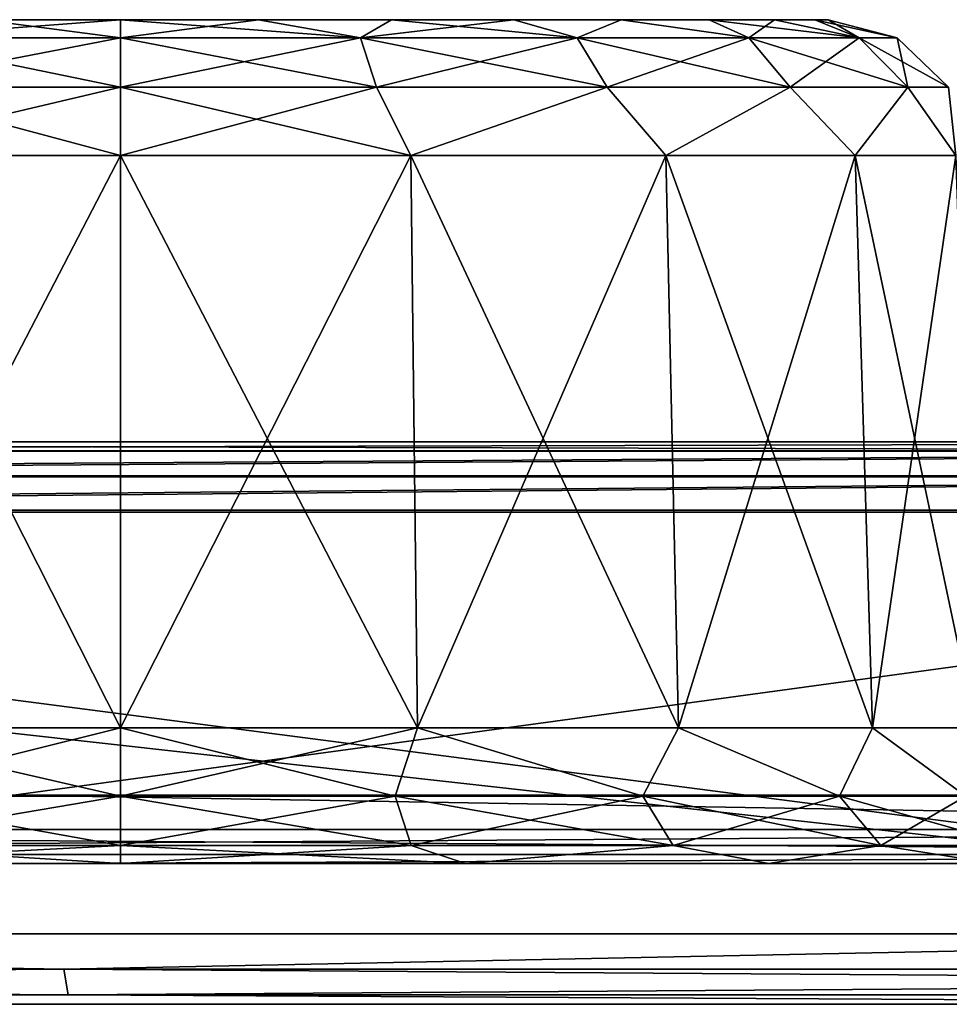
# Model space of a CAD drawing. Header units: millimetres. Extents: x -125 to 125, y -46 to 12.
# Tile 50 of 113: x -20.36 to -17.05, y 9 to 12.5. Entities that reach past the tile are written whole.
import ezdxf

# ---------------------------------------------------------------- set-up
doc = ezdxf.new("R2010")
doc.units = ezdxf.units.MM
doc.header["$LTSCALE"] = 26.699852
for name, color, linetype in [('1', 7, 'CONTINUOUS'), ('114', 7, 'CONTINUOUS'), ('115', 7, 'CONTINUOUS'), ('116', 7, 'CONTINUOUS'), ('117', 7, 'CONTINUOUS'), ('118', 7, 'CONTINUOUS'), ('119', 7, 'CONTINUOUS'), ('120', 7, 'CONTINUOUS'), ('2', 7, 'CONTINUOUS'), ('3', 7, 'CONTINUOUS'), ('35', 7, 'CONTINUOUS'), ('36', 7, 'CONTINUOUS'), ('5', 7, 'CONTINUOUS'), ('6', 7, 'CONTINUOUS'), ('89', 7, 'CONTINUOUS'), ('90', 7, 'CONTINUOUS'), ('93', 7, 'CONTINUOUS'), ('94', 7, 'CONTINUOUS'), ('95', 7, 'CONTINUOUS'), ('97', 7, 'CONTINUOUS'), ('98', 7, 'CONTINUOUS')]:
    doc.layers.add(name, color=color, linetype=linetype)

msp = doc.modelspace()

# ---------------------------------------------------------------- linework, layer by layer
at = {"layer": '1', "linetype": 'Continuous'}
for points in [[(-40.7359, 11, -118.0725), (-53.535, 11, -112.8474), (-12.9907, 11, -116.9241), (-40.7359, 11, -118.0725)], [(-12.9907, 11, -116.9241), (-53.535, 11, -112.8474), (-25.8225, 11, -114.7746), (-12.9907, 11, -116.9241)], [(0, 11, -117.6435), (-40.7359, 11, -118.0725), (-12.9907, 11, -116.9241), (0, 11, -117.6435)], [(40.7359, 11, -118.0725), (-40.7359, 11, -118.0725), (0, 11, -117.6435), (40.7359, 11, -118.0725)], [(27.4376, 11, -121.8512), (-40.7359, 11, -118.0725), (40.7359, 11, -118.0725), (27.4376, 11, -121.8512)], [(-27.4376, 11, -121.8512), (-40.7359, 11, -118.0725), (27.4376, 11, -121.8512), (-27.4376, 11, -121.8512)], [(-25.8224, 11, 114.7746), (-40.6533, 11, 117.8366), (-12.9906, 11, 116.9241), (-25.8224, 11, 114.7746)], [(-12.9906, 11, 116.9241), (-40.6533, 11, 117.8366), (0, 11, 117.6435), (-12.9906, 11, 116.9241)], [(-27.382, 11, 121.6075), (40.6533, 11, 117.8366), (-40.6533, 11, 117.8366), (-27.382, 11, 121.6075)], [(-40.6533, 11, 117.8366), (40.6533, 11, 117.8366), (0, 11, 117.6435), (-40.6533, 11, 117.8366)], [(13.8034, 11, -124.137), (-27.4376, 11, -121.8512), (27.4376, 11, -121.8512), (13.8034, 11, -124.137)], [(-13.8034, 11, -124.137), (-27.4376, 11, -121.8512), (13.8034, 11, -124.137), (-13.8034, 11, -124.137)], [(27.3821, 11, 121.6075), (40.6533, 11, 117.8366), (-27.382, 11, 121.6075), (27.3821, 11, 121.6075)], [(-13.7754, 11, 123.8886), (27.3821, 11, 121.6075), (-27.382, 11, 121.6075), (-13.7754, 11, 123.8886)]]:
    msp.add_3dface(points, dxfattribs=at)
at = {"layer": '114', "linetype": 'Continuous'}
for points in [[(-20.491, 12.5, -58.3812), (-20, 12.5, -58.3328), (-20.491, 12.5, -63.3188), (-20.491, 12.5, -58.3812)], [(-20, 12.5, -58.3328), (-20, 12.5, -63.3672), (-20.491, 12.5, -63.3188), (-20, 12.5, -58.3328)], [(-19.509, 12.5, -58.3812), (-20, 12.5, -63.3672), (-20, 12.5, -58.3328), (-19.509, 12.5, -58.3812)], [(-19.509, 12.5, -63.3188), (-20, 12.5, -63.3672), (-19.509, 12.5, -58.3812), (-19.509, 12.5, -63.3188)], [(-19.0368, 12.5, -58.5244), (-19.509, 12.5, -63.3188), (-19.509, 12.5, -58.3812), (-19.0368, 12.5, -58.5244)], [(-19.0368, 12.5, -63.1756), (-19.509, 12.5, -63.3188), (-19.0368, 12.5, -58.5244), (-19.0368, 12.5, -63.1756)], [(-18.6016, 12.5, -62.943), (-19.0368, 12.5, -63.1756), (-18.6016, 12.5, -58.757), (-18.6016, 12.5, -62.943)], [(-18.6016, 12.5, -58.757), (-19.0368, 12.5, -63.1756), (-19.0368, 12.5, -58.5244), (-18.6016, 12.5, -58.757)], [(-18.2201, 12.5, -62.6299), (-18.6016, 12.5, -62.943), (-18.2201, 12.5, -59.0701), (-18.2201, 12.5, -62.6299)], [(-18.2201, 12.5, -59.0701), (-18.6016, 12.5, -62.943), (-18.6016, 12.5, -58.757), (-18.2201, 12.5, -59.0701)], [(-17.9071, 12.5, -59.4515), (-18.2201, 12.5, -62.6299), (-18.2201, 12.5, -59.0701), (-17.9071, 12.5, -59.4515)], [(-17.9071, 12.5, -62.2485), (-18.2201, 12.5, -62.6299), (-17.9071, 12.5, -59.4515), (-17.9071, 12.5, -62.2485)], [(-17.6745, 12.5, -59.8867), (-17.9071, 12.5, -62.2485), (-17.9071, 12.5, -59.4515), (-17.6745, 12.5, -59.8867)], [(-17.6745, 12.5, -61.8133), (-17.9071, 12.5, -62.2485), (-17.6745, 12.5, -59.8867), (-17.6745, 12.5, -61.8133)], [(-17.5312, 12.5, -60.3589), (-17.6745, 12.5, -61.8133), (-17.6745, 12.5, -59.8867), (-17.5312, 12.5, -60.3589)], [(-17.5312, 12.5, -61.3411), (-17.6745, 12.5, -61.8133), (-17.5312, 12.5, -60.3589), (-17.5312, 12.5, -61.3411)], [(-17.4828, 12.5, -60.85), (-17.5312, 12.5, -61.3411), (-17.5312, 12.5, -60.3589), (-17.4828, 12.5, -60.85)]]:
    msp.add_3dface(points, dxfattribs=at)
at = {"layer": '115', "linetype": 'Continuous'}
for points in [[(-18.9439, 9.9826, -57.9483), (-20, 12.0174, -57.8331), (-20, 9.9826, -57.7621), (-18.9439, 9.9826, -57.9483)], [(-18.9682, 12.0174, -58.0151), (-20, 12.0174, -57.8331), (-18.9439, 9.9826, -57.9483), (-18.9682, 12.0174, -58.0151)], [(-20, 9.9826, -63.9379), (-18.9682, 12.0174, -63.6849), (-18.9439, 9.9826, -63.7517), (-20, 9.9826, -63.9379)], [(-20, 12.0174, -63.8669), (-18.9682, 12.0174, -63.6849), (-20, 9.9826, -63.9379), (-20, 12.0174, -63.8669)], [(-18.0151, 9.9826, -58.4845), (-18.9682, 12.0174, -58.0151), (-18.9439, 9.9826, -57.9483), (-18.0151, 9.9826, -58.4845)], [(-18.0608, 12.0174, -58.539), (-18.9682, 12.0174, -58.0151), (-18.0151, 9.9826, -58.4845), (-18.0608, 12.0174, -58.539)], [(-18.9682, 12.0174, -63.6849), (-18.0608, 12.0174, -63.161), (-18.9439, 9.9826, -63.7517), (-18.9682, 12.0174, -63.6849)], [(-18.9439, 9.9826, -63.7517), (-18.0608, 12.0174, -63.161), (-18.0151, 9.9826, -63.2155), (-18.9439, 9.9826, -63.7517)], [(-17.3258, 9.9826, -59.306), (-18.0608, 12.0174, -58.539), (-18.0151, 9.9826, -58.4845), (-17.3258, 9.9826, -59.306)], [(-17.3873, 12.0174, -59.3416), (-18.0608, 12.0174, -58.539), (-17.3258, 9.9826, -59.306), (-17.3873, 12.0174, -59.3416)], [(-18.0608, 12.0174, -63.161), (-17.3873, 12.0174, -62.3584), (-18.0151, 9.9826, -63.2155), (-18.0608, 12.0174, -63.161)], [(-18.0151, 9.9826, -63.2155), (-17.3873, 12.0174, -62.3584), (-17.3258, 9.9826, -62.394), (-18.0151, 9.9826, -63.2155)], [(-16.959, 9.9826, -60.3138), (-17.3873, 12.0174, -59.3416), (-17.3258, 9.9826, -59.306), (-16.959, 9.9826, -60.3138)], [(-17.029, 12.0174, -60.3261), (-17.3873, 12.0174, -59.3416), (-16.959, 9.9826, -60.3138), (-17.029, 12.0174, -60.3261)], [(-17.3873, 12.0174, -62.3584), (-17.029, 12.0174, -61.3739), (-17.3258, 9.9826, -62.394), (-17.3873, 12.0174, -62.3584)], [(-17.3258, 9.9826, -62.394), (-17.029, 12.0174, -61.3739), (-16.959, 9.9826, -61.3862), (-17.3258, 9.9826, -62.394)]]:
    msp.add_3dface(points, dxfattribs=at)
at = {"layer": '116', "linetype": 'Continuous'}
for points in [[(-20, 12.0174, -63.8669), (-20, 9.9826, -63.9379), (-21.0561, 9.9826, -63.7517), (-20, 12.0174, -63.8669)], [(-20, 9.9826, -57.7621), (-21.0318, 12.0174, -58.0151), (-21.0561, 9.9826, -57.9483), (-20, 9.9826, -57.7621)], [(-21.0318, 12.0174, -63.6849), (-20, 12.0174, -63.8669), (-21.0561, 9.9826, -63.7517), (-21.0318, 12.0174, -63.6849)], [(-20, 9.9826, -57.7621), (-20, 12.0174, -57.8331), (-21.0318, 12.0174, -58.0151), (-20, 9.9826, -57.7621)]]:
    msp.add_3dface(points, dxfattribs=at)
at = {"layer": '117', "linetype": 'Continuous'}
for points in [[(-18.9439, 9.9826, -63.7517), (-19.0233, 9.74, -63.8558), (-20, 9.74, -64.0105), (-18.9439, 9.9826, -63.7517)], [(-20, 9.9826, -63.9379), (-18.9439, 9.9826, -63.7517), (-20, 9.74, -64.0105), (-20, 9.9826, -63.9379)], [(-18.9439, 9.9826, -57.9483), (-20, 9.9826, -57.7621), (-19.0233, 9.74, -57.8442), (-18.9439, 9.9826, -57.9483)], [(-20, 9.9826, -57.7621), (-20, 9.74, -57.6895), (-19.0233, 9.74, -57.8442), (-20, 9.9826, -57.7621)], [(-18.9439, 9.9826, -63.7517), (-18.1423, 9.74, -63.4069), (-19.0233, 9.74, -63.8558), (-18.9439, 9.9826, -63.7517)], [(-18.9439, 9.9826, -57.9483), (-19.0233, 9.74, -57.8442), (-18.1423, 9.74, -58.2931), (-18.9439, 9.9826, -57.9483)], [(-18.9439, 9.9826, -63.7517), (-18.0151, 9.9826, -63.2155), (-18.1423, 9.74, -63.4069), (-18.9439, 9.9826, -63.7517)], [(-18.0151, 9.9826, -58.4845), (-18.9439, 9.9826, -57.9483), (-18.1423, 9.74, -58.2931), (-18.0151, 9.9826, -58.4845)], [(-18.0151, 9.9826, -63.2155), (-17.4431, 9.74, -62.7077), (-18.1423, 9.74, -63.4069), (-18.0151, 9.9826, -63.2155)], [(-18.0151, 9.9826, -58.4845), (-18.1423, 9.74, -58.2931), (-17.4431, 9.74, -58.9923), (-18.0151, 9.9826, -58.4845)], [(-18.0151, 9.9826, -63.2155), (-17.3258, 9.9826, -62.394), (-17.4431, 9.74, -62.7077), (-18.0151, 9.9826, -63.2155)], [(-17.3258, 9.9826, -59.306), (-18.0151, 9.9826, -58.4845), (-17.4431, 9.74, -58.9923), (-17.3258, 9.9826, -59.306)], [(-17.3258, 9.9826, -62.394), (-16.9942, 9.74, -61.8267), (-17.4431, 9.74, -62.7077), (-17.3258, 9.9826, -62.394)], [(-17.3258, 9.9826, -59.306), (-17.4431, 9.74, -58.9923), (-16.9942, 9.74, -59.8733), (-17.3258, 9.9826, -59.306)], [(-16.959, 9.9826, -60.3138), (-17.3258, 9.9826, -59.306), (-16.9942, 9.74, -59.8733), (-16.959, 9.9826, -60.3138)], [(-17.3258, 9.9826, -62.394), (-16.959, 9.9826, -61.3862), (-16.9942, 9.74, -61.8267), (-17.3258, 9.9826, -62.394)], [(-20, 9.564, -57.5071), (-18.967, 9.564, -57.6707), (-20, 9.74, -57.6895), (-20, 9.564, -57.5071)], [(-19.0233, 9.74, -63.8558), (-20, 9.564, -64.1929), (-20, 9.74, -64.0105), (-19.0233, 9.74, -63.8558)], [(-18.967, 9.564, -64.0293), (-20, 9.564, -64.1929), (-19.0233, 9.74, -63.8558), (-18.967, 9.564, -64.0293)], [(-20, 9.74, -57.6895), (-18.967, 9.564, -57.6707), (-19.0233, 9.74, -57.8442), (-20, 9.74, -57.6895)], [(-18.1423, 9.74, -63.4069), (-18.967, 9.564, -64.0293), (-19.0233, 9.74, -63.8558), (-18.1423, 9.74, -63.4069)], [(-19.0233, 9.74, -57.8442), (-18.0351, 9.564, -58.1455), (-18.1423, 9.74, -58.2931), (-19.0233, 9.74, -57.8442)], [(-18.967, 9.564, -57.6707), (-18.0351, 9.564, -58.1455), (-19.0233, 9.74, -57.8442), (-18.967, 9.564, -57.6707)], [(-18.0351, 9.564, -63.5545), (-18.967, 9.564, -64.0293), (-18.1423, 9.74, -63.4069), (-18.0351, 9.564, -63.5545)], [(-18.1423, 9.74, -58.2931), (-17.2955, 9.564, -58.8851), (-17.4431, 9.74, -58.9923), (-18.1423, 9.74, -58.2931)], [(-17.4431, 9.74, -62.7077), (-18.0351, 9.564, -63.5545), (-18.1423, 9.74, -63.4069), (-17.4431, 9.74, -62.7077)], [(-18.0351, 9.564, -58.1455), (-17.2955, 9.564, -58.8851), (-18.1423, 9.74, -58.2931), (-18.0351, 9.564, -58.1455)], [(-17.2955, 9.564, -62.8149), (-18.0351, 9.564, -63.5545), (-17.4431, 9.74, -62.7077), (-17.2955, 9.564, -62.8149)], [(-17.4431, 9.74, -58.9923), (-16.8207, 9.564, -59.817), (-16.9942, 9.74, -59.8733), (-17.4431, 9.74, -58.9923)], [(-17.2955, 9.564, -58.8851), (-16.8207, 9.564, -59.817), (-17.4431, 9.74, -58.9923), (-17.2955, 9.564, -58.8851)], [(-16.9942, 9.74, -61.8267), (-17.2955, 9.564, -62.8149), (-17.4431, 9.74, -62.7077), (-16.9942, 9.74, -61.8267)], [(-16.8207, 9.564, -61.883), (-17.2955, 9.564, -62.8149), (-16.9942, 9.74, -61.8267), (-16.8207, 9.564, -61.883)], [(-18.967, 9.564, -57.6707), (-20, 9.564, -57.5071), (-18.7731, 9.5, -57.4787), (-18.967, 9.564, -57.6707)], [(-20, 9.564, -57.5071), (-20, 9.5, -57.2624), (-18.7731, 9.5, -57.4787), (-20, 9.564, -57.5071)], [(-20, 9.564, -64.1929), (-18.967, 9.564, -64.0293), (-20, 9.5, -64.4376), (-20, 9.564, -64.1929)], [(-20, 9.5, -64.4376), (-18.967, 9.564, -64.0293), (-18.7731, 9.5, -64.2213), (-20, 9.5, -64.4376)], [(-18.967, 9.564, -64.0293), (-18.0351, 9.564, -63.5545), (-18.7731, 9.5, -64.2213), (-18.967, 9.564, -64.0293)], [(-18.0351, 9.564, -58.1455), (-18.967, 9.564, -57.6707), (-18.7731, 9.5, -57.4787), (-18.0351, 9.564, -58.1455)], [(-17.694, 9.5, -58.1017), (-18.0351, 9.564, -58.1455), (-18.7731, 9.5, -57.4787), (-17.694, 9.5, -58.1017)], [(-18.7731, 9.5, -64.2213), (-18.0351, 9.564, -63.5545), (-17.694, 9.5, -63.5983), (-18.7731, 9.5, -64.2213)], [(-18.0351, 9.564, -63.5545), (-17.2955, 9.564, -62.8149), (-17.694, 9.5, -63.5983), (-18.0351, 9.564, -63.5545)], [(-17.2955, 9.564, -58.8851), (-18.0351, 9.564, -58.1455), (-17.694, 9.5, -58.1017), (-17.2955, 9.564, -58.8851)], [(-16.8931, 9.5, -59.0562), (-17.2955, 9.564, -58.8851), (-17.694, 9.5, -58.1017), (-16.8931, 9.5, -59.0562)], [(-17.694, 9.5, -63.5983), (-17.2955, 9.564, -62.8149), (-16.8931, 9.5, -62.6438), (-17.694, 9.5, -63.5983)], [(-16.8207, 9.564, -59.817), (-17.2955, 9.564, -58.8851), (-16.8931, 9.5, -59.0562), (-16.8207, 9.564, -59.817)], [(-17.2955, 9.564, -62.8149), (-16.8207, 9.564, -61.883), (-16.8931, 9.5, -62.6438), (-17.2955, 9.564, -62.8149)]]:
    msp.add_3dface(points, dxfattribs=at)
at = {"layer": '118', "linetype": 'Continuous'}
for points in [[(-20, 9.74, -57.6895), (-21.0561, 9.9826, -57.9483), (-20.9767, 9.74, -57.8442), (-20, 9.74, -57.6895)], [(-21.0561, 9.9826, -63.7517), (-20, 9.9826, -63.9379), (-20.9767, 9.74, -63.8558), (-21.0561, 9.9826, -63.7517)], [(-20, 9.9826, -57.7621), (-21.0561, 9.9826, -57.9483), (-20, 9.74, -57.6895), (-20, 9.9826, -57.7621)], [(-20, 9.9826, -63.9379), (-20, 9.74, -64.0105), (-20.9767, 9.74, -63.8558), (-20, 9.9826, -63.9379)], [(-21.033, 9.564, -57.6707), (-20, 9.564, -57.5071), (-20.9767, 9.74, -57.8442), (-21.033, 9.564, -57.6707)], [(-20, 9.74, -64.0105), (-20, 9.564, -64.1929), (-21.033, 9.564, -64.0293), (-20, 9.74, -64.0105)], [(-20, 9.74, -64.0105), (-21.033, 9.564, -64.0293), (-20.9767, 9.74, -63.8558), (-20, 9.74, -64.0105)], [(-20, 9.564, -57.5071), (-20, 9.74, -57.6895), (-20.9767, 9.74, -57.8442), (-20, 9.564, -57.5071)], [(-20, 9.5, -57.2624), (-21.033, 9.564, -57.6707), (-21.2269, 9.5, -57.4787), (-20, 9.5, -57.2624)], [(-20, 9.564, -64.1929), (-20, 9.5, -64.4376), (-21.2269, 9.5, -64.2213), (-20, 9.564, -64.1929)], [(-21.033, 9.564, -64.0293), (-20, 9.564, -64.1929), (-21.2269, 9.5, -64.2213), (-21.033, 9.564, -64.0293)], [(-20, 9.5, -57.2624), (-20, 9.564, -57.5071), (-21.033, 9.564, -57.6707), (-20, 9.5, -57.2624)]]:
    msp.add_3dface(points, dxfattribs=at)
at = {"layer": '119', "linetype": 'Continuous'}
for points in [[(-20, 12.436, -63.6119), (-19.509, 12.5, -63.3188), (-19.1465, 12.436, -63.4767), (-20, 12.436, -63.6119)], [(-20, 12.5, -63.3672), (-19.509, 12.5, -63.3188), (-20, 12.436, -63.6119), (-20, 12.5, -63.3672)], [(-19.1465, 12.436, -58.2233), (-20, 12.5, -58.3328), (-20, 12.436, -58.0881), (-19.1465, 12.436, -58.2233)], [(-19.509, 12.5, -58.3812), (-20, 12.5, -58.3328), (-19.1465, 12.436, -58.2233), (-19.509, 12.5, -58.3812)], [(-19.509, 12.5, -63.3188), (-19.0368, 12.5, -63.1756), (-19.1465, 12.436, -63.4767), (-19.509, 12.5, -63.3188)], [(-19.0368, 12.5, -58.5244), (-19.509, 12.5, -58.3812), (-19.1465, 12.436, -58.2233), (-19.0368, 12.5, -58.5244)], [(-19.1465, 12.436, -63.4767), (-18.6016, 12.5, -62.943), (-18.3766, 12.436, -63.0844), (-19.1465, 12.436, -63.4767)], [(-19.0368, 12.5, -63.1756), (-18.6016, 12.5, -62.943), (-19.1465, 12.436, -63.4767), (-19.0368, 12.5, -63.1756)], [(-18.3766, 12.436, -58.6156), (-19.0368, 12.5, -58.5244), (-19.1465, 12.436, -58.2233), (-18.3766, 12.436, -58.6156)], [(-18.6016, 12.5, -58.757), (-19.0368, 12.5, -58.5244), (-18.3766, 12.436, -58.6156), (-18.6016, 12.5, -58.757)], [(-18.6016, 12.5, -62.943), (-18.2201, 12.5, -62.6299), (-18.3766, 12.436, -63.0844), (-18.6016, 12.5, -62.943)], [(-18.2201, 12.5, -59.0701), (-18.6016, 12.5, -58.757), (-18.3766, 12.436, -58.6156), (-18.2201, 12.5, -59.0701)], [(-17.7656, 12.436, -59.2266), (-18.2201, 12.5, -59.0701), (-18.3766, 12.436, -58.6156), (-17.7656, 12.436, -59.2266)], [(-18.3766, 12.436, -63.0844), (-18.2201, 12.5, -62.6299), (-17.7656, 12.436, -62.4734), (-18.3766, 12.436, -63.0844)], [(-18.2201, 12.5, -62.6299), (-17.9071, 12.5, -62.2485), (-17.7656, 12.436, -62.4734), (-18.2201, 12.5, -62.6299)], [(-17.9071, 12.5, -59.4515), (-18.2201, 12.5, -59.0701), (-17.7656, 12.436, -59.2266), (-17.9071, 12.5, -59.4515)], [(-17.6745, 12.5, -59.8867), (-17.9071, 12.5, -59.4515), (-17.3733, 12.436, -59.9965), (-17.6745, 12.5, -59.8867)], [(-17.3733, 12.436, -59.9965), (-17.9071, 12.5, -59.4515), (-17.7656, 12.436, -59.2266), (-17.3733, 12.436, -59.9965)], [(-17.9071, 12.5, -62.2485), (-17.6745, 12.5, -61.8133), (-17.7656, 12.436, -62.4734), (-17.9071, 12.5, -62.2485)], [(-17.7656, 12.436, -62.4734), (-17.6745, 12.5, -61.8133), (-17.3733, 12.436, -61.7035), (-17.7656, 12.436, -62.4734)], [(-17.5312, 12.5, -60.3589), (-17.6745, 12.5, -59.8867), (-17.3733, 12.436, -59.9965), (-17.5312, 12.5, -60.3589)], [(-17.6745, 12.5, -61.8133), (-17.5312, 12.5, -61.3411), (-17.3733, 12.436, -61.7035), (-17.6745, 12.5, -61.8133)], [(-17.2381, 12.436, -60.85), (-17.5312, 12.5, -60.3589), (-17.3733, 12.436, -59.9965), (-17.2381, 12.436, -60.85)], [(-17.5312, 12.5, -61.3411), (-17.4828, 12.5, -60.85), (-17.3733, 12.436, -61.7035), (-17.5312, 12.5, -61.3411)], [(-17.4828, 12.5, -60.85), (-17.5312, 12.5, -60.3589), (-17.2381, 12.436, -60.85), (-17.4828, 12.5, -60.85)], [(-17.3733, 12.436, -61.7035), (-17.4828, 12.5, -60.85), (-17.2381, 12.436, -60.85), (-17.3733, 12.436, -61.7035)], [(-19.1465, 12.436, -58.2233), (-20, 12.436, -58.0881), (-19.0902, 12.26, -58.0499), (-19.1465, 12.436, -58.2233)], [(-19.0902, 12.26, -58.0499), (-20, 12.436, -58.0881), (-20, 12.26, -57.9058), (-19.0902, 12.26, -58.0499)], [(-20, 12.436, -63.6119), (-19.1465, 12.436, -63.4767), (-20, 12.26, -63.7942), (-20, 12.436, -63.6119)], [(-20, 12.26, -63.7942), (-19.1465, 12.436, -63.4767), (-19.0902, 12.26, -63.6501), (-20, 12.26, -63.7942)], [(-18.3766, 12.436, -58.6156), (-19.1465, 12.436, -58.2233), (-18.2694, 12.26, -58.4681), (-18.3766, 12.436, -58.6156)], [(-18.2694, 12.26, -58.4681), (-19.1465, 12.436, -58.2233), (-19.0902, 12.26, -58.0499), (-18.2694, 12.26, -58.4681)], [(-19.1465, 12.436, -63.4767), (-18.3766, 12.436, -63.0844), (-19.0902, 12.26, -63.6501), (-19.1465, 12.436, -63.4767)], [(-19.0902, 12.26, -63.6501), (-18.3766, 12.436, -63.0844), (-18.2694, 12.26, -63.2319), (-19.0902, 12.26, -63.6501)], [(-17.7656, 12.436, -59.2266), (-18.3766, 12.436, -58.6156), (-17.6181, 12.26, -59.1194), (-17.7656, 12.436, -59.2266)], [(-17.6181, 12.26, -59.1194), (-18.3766, 12.436, -58.6156), (-18.2694, 12.26, -58.4681), (-17.6181, 12.26, -59.1194)], [(-18.3766, 12.436, -63.0844), (-17.7656, 12.436, -62.4734), (-18.2694, 12.26, -63.2319), (-18.3766, 12.436, -63.0844)], [(-18.2694, 12.26, -63.2319), (-17.7656, 12.436, -62.4734), (-17.6181, 12.26, -62.5806), (-18.2694, 12.26, -63.2319)], [(-17.3733, 12.436, -59.9965), (-17.7656, 12.436, -59.2266), (-17.1999, 12.26, -59.9402), (-17.3733, 12.436, -59.9965)], [(-17.1999, 12.26, -59.9402), (-17.7656, 12.436, -59.2266), (-17.6181, 12.26, -59.1194), (-17.1999, 12.26, -59.9402)], [(-17.7656, 12.436, -62.4734), (-17.3733, 12.436, -61.7035), (-17.6181, 12.26, -62.5806), (-17.7656, 12.436, -62.4734)], [(-17.6181, 12.26, -62.5806), (-17.3733, 12.436, -61.7035), (-17.1999, 12.26, -61.7598), (-17.6181, 12.26, -62.5806)], [(-17.2381, 12.436, -60.85), (-17.3733, 12.436, -59.9965), (-17.0558, 12.26, -60.85), (-17.2381, 12.436, -60.85)], [(-17.0558, 12.26, -60.85), (-17.3733, 12.436, -59.9965), (-17.1999, 12.26, -59.9402), (-17.0558, 12.26, -60.85)], [(-17.3733, 12.436, -61.7035), (-17.2381, 12.436, -60.85), (-17.1999, 12.26, -61.7598), (-17.3733, 12.436, -61.7035)], [(-17.1999, 12.26, -61.7598), (-17.2381, 12.436, -60.85), (-17.0558, 12.26, -60.85), (-17.1999, 12.26, -61.7598)], [(-20, 12.0174, -57.8331), (-18.9682, 12.0174, -58.0151), (-20, 12.26, -57.9058), (-20, 12.0174, -57.8331)], [(-18.9682, 12.0174, -58.0151), (-19.0902, 12.26, -58.0499), (-20, 12.26, -57.9058), (-18.9682, 12.0174, -58.0151)], [(-20, 12.0174, -63.8669), (-20, 12.26, -63.7942), (-19.0902, 12.26, -63.6501), (-20, 12.0174, -63.8669)], [(-18.9682, 12.0174, -63.6849), (-20, 12.0174, -63.8669), (-19.0902, 12.26, -63.6501), (-18.9682, 12.0174, -63.6849)], [(-18.9682, 12.0174, -58.0151), (-18.2694, 12.26, -58.4681), (-19.0902, 12.26, -58.0499), (-18.9682, 12.0174, -58.0151)], [(-18.9682, 12.0174, -63.6849), (-19.0902, 12.26, -63.6501), (-18.2694, 12.26, -63.2319), (-18.9682, 12.0174, -63.6849)], [(-18.9682, 12.0174, -58.0151), (-18.0608, 12.0174, -58.539), (-18.2694, 12.26, -58.4681), (-18.9682, 12.0174, -58.0151)], [(-18.0608, 12.0174, -63.161), (-18.9682, 12.0174, -63.6849), (-18.2694, 12.26, -63.2319), (-18.0608, 12.0174, -63.161)], [(-18.0608, 12.0174, -58.539), (-17.6181, 12.26, -59.1194), (-18.2694, 12.26, -58.4681), (-18.0608, 12.0174, -58.539)], [(-18.0608, 12.0174, -63.161), (-18.2694, 12.26, -63.2319), (-17.6181, 12.26, -62.5806), (-18.0608, 12.0174, -63.161)], [(-17.3873, 12.0174, -62.3584), (-18.0608, 12.0174, -63.161), (-17.6181, 12.26, -62.5806), (-17.3873, 12.0174, -62.3584)], [(-18.0608, 12.0174, -58.539), (-17.3873, 12.0174, -59.3416), (-17.6181, 12.26, -59.1194), (-18.0608, 12.0174, -58.539)], [(-17.3873, 12.0174, -59.3416), (-17.1999, 12.26, -59.9402), (-17.6181, 12.26, -59.1194), (-17.3873, 12.0174, -59.3416)], [(-17.3873, 12.0174, -62.3584), (-17.6181, 12.26, -62.5806), (-17.1999, 12.26, -61.7598), (-17.3873, 12.0174, -62.3584)], [(-17.3873, 12.0174, -59.3416), (-17.029, 12.0174, -60.3261), (-17.1999, 12.26, -59.9402), (-17.3873, 12.0174, -59.3416)], [(-17.029, 12.0174, -61.3739), (-17.3873, 12.0174, -62.3584), (-17.1999, 12.26, -61.7598), (-17.029, 12.0174, -61.3739)], [(-17.029, 12.0174, -60.3261), (-17.0558, 12.26, -60.85), (-17.1999, 12.26, -59.9402), (-17.029, 12.0174, -60.3261)], [(-17.029, 12.0174, -61.3739), (-17.1999, 12.26, -61.7598), (-17.0558, 12.26, -60.85), (-17.029, 12.0174, -61.3739)], [(-17.029, 12.0174, -60.3261), (-17.029, 12.0174, -61.3739), (-17.0558, 12.26, -60.85), (-17.029, 12.0174, -60.3261)]]:
    msp.add_3dface(points, dxfattribs=at)
at = {"layer": '120', "linetype": 'Continuous'}
for points in [[(-20.491, 12.5, -63.3188), (-20, 12.5, -63.3672), (-20.8535, 12.436, -63.4767), (-20.491, 12.5, -63.3188)], [(-20, 12.5, -63.3672), (-20, 12.436, -63.6119), (-20.8535, 12.436, -63.4767), (-20, 12.5, -63.3672)], [(-20, 12.436, -58.0881), (-20.491, 12.5, -58.3812), (-20.8535, 12.436, -58.2233), (-20, 12.436, -58.0881)], [(-20, 12.5, -58.3328), (-20.491, 12.5, -58.3812), (-20, 12.436, -58.0881), (-20, 12.5, -58.3328)], [(-20, 12.26, -57.9058), (-20.8535, 12.436, -58.2233), (-20.9098, 12.26, -58.0499), (-20, 12.26, -57.9058)], [(-20.8535, 12.436, -63.4767), (-20, 12.436, -63.6119), (-20.9098, 12.26, -63.6501), (-20.8535, 12.436, -63.4767)], [(-20, 12.436, -63.6119), (-20, 12.26, -63.7942), (-20.9098, 12.26, -63.6501), (-20, 12.436, -63.6119)], [(-20, 12.26, -57.9058), (-20, 12.436, -58.0881), (-20.8535, 12.436, -58.2233), (-20, 12.26, -57.9058)], [(-21.0318, 12.0174, -58.0151), (-20, 12.0174, -57.8331), (-20.9098, 12.26, -58.0499), (-21.0318, 12.0174, -58.0151)], [(-20, 12.26, -63.7942), (-21.0318, 12.0174, -63.6849), (-20.9098, 12.26, -63.6501), (-20, 12.26, -63.7942)], [(-20, 12.0174, -63.8669), (-21.0318, 12.0174, -63.6849), (-20, 12.26, -63.7942), (-20, 12.0174, -63.8669)], [(-20, 12.0174, -57.8331), (-20, 12.26, -57.9058), (-20.9098, 12.26, -58.0499), (-20, 12.0174, -57.8331)]]:
    msp.add_3dface(points, dxfattribs=at)
at = {"layer": '2', "linetype": 'Continuous'}
for points in [[(-117.1172, 9.5), (117.1172, 9.5), (116.3253, 9.5, -13.5962), (-117.1172, 9.5)], [(-116.3253, 9.5, 13.5962), (117.1172, 9.5), (-117.1172, 9.5), (-116.3253, 9.5, 13.5962)], [(-116.3253, 9.5, -13.5962), (-117.1172, 9.5), (116.3253, 9.5, -13.5962), (-116.3253, 9.5, -13.5962)], [(116.3253, 9.5, 13.5962), (117.1172, 9.5), (-116.3253, 9.5, 13.5962), (116.3253, 9.5, 13.5962)], [(-113.9603, 9.5, 27.0088), (116.3253, 9.5, 13.5962), (-116.3253, 9.5, 13.5962), (-113.9603, 9.5, 27.0088)], [(113.9603, 9.5, -27.0088), (-116.3253, 9.5, -13.5962), (116.3253, 9.5, -13.5962), (113.9603, 9.5, -27.0088)], [(-113.9603, 9.5, -27.0088), (-116.3253, 9.5, -13.5962), (113.9603, 9.5, -27.0088), (-113.9603, 9.5, -27.0088)], [(-110.0542, 9.5, 40.0562), (113.9603, 9.5, 27.0088), (-113.9603, 9.5, 27.0088), (-110.0542, 9.5, 40.0562)], [(113.9603, 9.5, 27.0088), (116.3253, 9.5, 13.5962), (-113.9603, 9.5, 27.0088), (113.9603, 9.5, 27.0088)], [(110.0542, 9.5, -40.0562), (-113.9603, 9.5, -27.0088), (113.9603, 9.5, -27.0088), (110.0542, 9.5, -40.0562)], [(-110.0542, 9.5, -40.0562), (-113.9603, 9.5, -27.0088), (110.0542, 9.5, -40.0562), (-110.0542, 9.5, -40.0562)], [(104.6598, 9.5, -52.5619), (-110.0542, 9.5, -40.0562), (110.0542, 9.5, -40.0562), (104.6598, 9.5, -52.5619)], [(-104.6598, 9.5, 52.5619), (110.0542, 9.5, 40.0562), (-110.0542, 9.5, 40.0562), (-104.6598, 9.5, 52.5619)], [(110.0542, 9.5, 40.0562), (113.9603, 9.5, 27.0088), (-110.0542, 9.5, 40.0562), (110.0542, 9.5, 40.0562)], [(-104.6598, 9.5, -52.5619), (-110.0542, 9.5, -40.0562), (104.6598, 9.5, -52.5619), (-104.6598, 9.5, -52.5619)], [(97.8501, 9.5, -64.3568), (-104.6598, 9.5, -52.5619), (104.6598, 9.5, -52.5619), (97.8501, 9.5, -64.3568)], [(-97.8501, 9.5, -64.3568), (-104.6598, 9.5, -52.5619), (97.8501, 9.5, -64.3568), (-97.8501, 9.5, -64.3568)], [(-97.8501, 9.5, 64.3568), (104.6598, 9.5, 52.5619), (-104.6598, 9.5, 52.5619), (-97.8501, 9.5, 64.3568)], [(104.6598, 9.5, 52.5619), (110.0542, 9.5, 40.0562), (-104.6598, 9.5, 52.5619), (104.6598, 9.5, 52.5619)], [(-89.7171, 9.5, -75.2814), (-97.8501, 9.5, -64.3568), (89.7171, 9.5, -75.2814), (-89.7171, 9.5, -75.2814)], [(89.7171, 9.5, -75.2814), (-97.8501, 9.5, -64.3568), (97.8501, 9.5, -64.3568), (89.7171, 9.5, -75.2814)], [(-89.7171, 9.5, 75.2814), (97.8501, 9.5, 64.3568), (-97.8501, 9.5, 64.3568), (-89.7171, 9.5, 75.2814)], [(97.8501, 9.5, 64.3568), (104.6598, 9.5, 52.5619), (-97.8501, 9.5, 64.3568), (97.8501, 9.5, 64.3568)], [(80.3708, 9.5, -85.1879), (-89.7171, 9.5, -75.2814), (89.7171, 9.5, -75.2814), (80.3708, 9.5, -85.1879)], [(-80.3708, 9.5, -85.1879), (-89.7171, 9.5, -75.2814), (80.3708, 9.5, -85.1879), (-80.3708, 9.5, -85.1879)], [(-80.3708, 9.5, 85.1879), (89.7171, 9.5, 75.2814), (-89.7171, 9.5, 75.2814), (-80.3708, 9.5, 85.1879)], [(89.7171, 9.5, 75.2814), (97.8501, 9.5, 64.3568), (-89.7171, 9.5, 75.2814), (89.7171, 9.5, 75.2814)], [(69.9376, 9.5, -93.9423), (-80.3708, 9.5, -85.1879), (80.3708, 9.5, -85.1879), (69.9376, 9.5, -93.9423)], [(-69.9376, 9.5, -93.9423), (-80.3708, 9.5, -85.1879), (69.9376, 9.5, -93.9423), (-69.9376, 9.5, -93.9423)], [(80.3708, 9.5, 85.1879), (89.7171, 9.5, 75.2814), (-80.3708, 9.5, 85.1879), (80.3708, 9.5, 85.1879)], [(-69.9376, 9.5, 93.9423), (80.3708, 9.5, 85.1879), (-80.3708, 9.5, 85.1879), (-69.9376, 9.5, 93.9423)], [(58.5587, 9.5, -101.4264), (-69.9376, 9.5, -93.9423), (69.9376, 9.5, -93.9423), (58.5587, 9.5, -101.4264)], [(-58.5587, 9.5, -101.4264), (-69.9376, 9.5, -93.9423), (58.5587, 9.5, -101.4264), (-58.5587, 9.5, -101.4264)], [(69.9376, 9.5, 93.9423), (80.3708, 9.5, 85.1879), (-69.9376, 9.5, 93.9423), (69.9376, 9.5, 93.9423)], [(-58.5587, 9.5, 101.4264), (69.9376, 9.5, 93.9423), (-69.9376, 9.5, 93.9423), (-58.5587, 9.5, 101.4264)], [(-46.3878, 9.5, -107.5389), (-58.5587, 9.5, -101.4264), (46.3878, 9.5, -107.5389), (-46.3878, 9.5, -107.5389)], [(46.3878, 9.5, -107.5389), (-58.5587, 9.5, -101.4264), (58.5587, 9.5, -101.4264), (46.3878, 9.5, -107.5389)], [(-46.3878, 9.5, 107.5389), (58.5587, 9.5, 101.4264), (-58.5587, 9.5, 101.4264), (-46.3878, 9.5, 107.5389)], [(58.5587, 9.5, 101.4264), (69.9376, 9.5, 93.9423), (-58.5587, 9.5, 101.4264), (58.5587, 9.5, 101.4264)], [(-33.5896, 9.5, -112.197), (-46.3878, 9.5, -107.5389), (33.5896, 9.5, -112.197), (-33.5896, 9.5, -112.197)], [(33.5896, 9.5, -112.197), (-46.3878, 9.5, -107.5389), (46.3878, 9.5, -107.5389), (33.5896, 9.5, -112.197)], [(-33.5896, 9.5, 112.197), (46.3878, 9.5, 107.5389), (-46.3878, 9.5, 107.5389), (-33.5896, 9.5, 112.197)], [(46.3878, 9.5, 107.5389), (58.5587, 9.5, 101.4264), (-46.3878, 9.5, 107.5389), (46.3878, 9.5, 107.5389)], [(-20.3372, 9.5, -115.3379), (-33.5896, 9.5, -112.197), (20.3372, 9.5, -115.3379), (-20.3372, 9.5, -115.3379)], [(20.3372, 9.5, -115.3379), (-33.5896, 9.5, -112.197), (33.5896, 9.5, -112.197), (20.3372, 9.5, -115.3379)], [(-20.3372, 9.5, 115.3379), (33.5896, 9.5, 112.197), (-33.5896, 9.5, 112.197), (-20.3372, 9.5, 115.3379)], [(33.5896, 9.5, 112.197), (46.3878, 9.5, 107.5389), (-33.5896, 9.5, 112.197), (33.5896, 9.5, 112.197)], [(-6.8098, 9.5, -116.919), (-20.3372, 9.5, -115.3379), (6.8098, 9.5, -116.919), (-6.8098, 9.5, -116.919)], [(6.8098, 9.5, -116.919), (-20.3372, 9.5, -115.3379), (20.3372, 9.5, -115.3379), (6.8098, 9.5, -116.919)], [(-6.8098, 9.5, 116.919), (20.3372, 9.5, 115.3379), (-20.3372, 9.5, 115.3379), (-6.8098, 9.5, 116.919)], [(20.3372, 9.5, 115.3379), (33.5896, 9.5, 112.197), (-20.3372, 9.5, 115.3379), (20.3372, 9.5, 115.3379)]]:
    msp.add_3dface(points, dxfattribs=at)
at = {"layer": '3', "linetype": 'Continuous'}
for points in [[(-123.8684, 9, 13.9564), (-124.6521, 9), (123.8684, 9, 13.9564), (-123.8684, 9, 13.9564)], [(-124.6521, 9), (124.6521, 9), (123.8684, 9, 13.9564), (-124.6521, 9)], [(-123.8684, 9, -13.9564), (124.6521, 9), (-124.6521, 9), (-123.8684, 9, -13.9564)], [(123.8684, 9, -13.9564), (124.6521, 9), (-123.8684, 9, -13.9564), (123.8684, 9, -13.9564)], [(121.5269, 9, 27.7375), (-123.8684, 9, 13.9564), (123.8684, 9, 13.9564), (121.5269, 9, 27.7375)], [(-121.5269, 9, 27.7375), (-123.8684, 9, 13.9564), (121.5269, 9, 27.7375), (-121.5269, 9, 27.7375)], [(-121.5269, 9, -27.7375), (123.8684, 9, -13.9564), (-123.8684, 9, -13.9564), (-121.5269, 9, -27.7375)], [(117.6571, 9, 41.1698), (-121.5269, 9, 27.7375), (121.5269, 9, 27.7375), (117.6571, 9, 41.1698)], [(-117.6571, 9, 41.1698), (-121.5269, 9, 27.7375), (117.6571, 9, 41.1698), (-117.6571, 9, 41.1698)], [(-117.6571, 9, -41.1698), (121.5269, 9, -27.7375), (-121.5269, 9, -27.7375), (-117.6571, 9, -41.1698)], [(121.5269, 9, -27.7375), (123.8684, 9, -13.9564), (-121.5269, 9, -27.7375), (121.5269, 9, -27.7375)], [(112.3078, 9, 54.0843), (-117.6571, 9, 41.1698), (117.6571, 9, 41.1698), (112.3078, 9, 54.0843)], [(-112.3078, 9, 54.0843), (-117.6571, 9, 41.1698), (112.3078, 9, 54.0843), (-112.3078, 9, 54.0843)], [(-112.3078, 9, -54.0843), (117.6571, 9, -41.1698), (-117.6571, 9, -41.1698), (-112.3078, 9, -54.0843)], [(117.6571, 9, -41.1698), (121.5269, 9, -27.7375), (-117.6571, 9, -41.1698), (117.6571, 9, -41.1698)], [(105.5461, 9, 66.3187), (-112.3078, 9, 54.0843), (112.3078, 9, 54.0843), (105.5461, 9, 66.3187)], [(-105.5461, 9, 66.3187), (-112.3078, 9, 54.0843), (105.5461, 9, 66.3187), (-105.5461, 9, 66.3187)], [(-105.5461, 9, -66.3187), (112.3078, 9, -54.0843), (-112.3078, 9, -54.0843), (-105.5461, 9, -66.3187)], [(112.3078, 9, -54.0843), (117.6571, 9, -41.1698), (-112.3078, 9, -54.0843), (112.3078, 9, -54.0843)], [(97.4571, 9, 77.7192), (-105.5461, 9, 66.3187), (105.5461, 9, 66.3187), (97.4571, 9, 77.7192)], [(-97.4571, 9, 77.7192), (-105.5461, 9, 66.3187), (97.4571, 9, 77.7192), (-97.4571, 9, 77.7192)], [(-97.4571, 9, -77.7192), (105.5461, 9, -66.3187), (-105.5461, 9, -66.3187), (-97.4571, 9, -77.7192)], [(105.5461, 9, -66.3187), (112.3078, 9, -54.0843), (-105.5461, 9, -66.3187), (105.5461, 9, -66.3187)], [(88.1425, 9, 88.1423), (-97.4571, 9, 77.7192), (97.4571, 9, 77.7192), (88.1425, 9, 88.1423)], [(-88.1425, 9, 88.1423), (-97.4571, 9, 77.7192), (88.1425, 9, 88.1423), (-88.1425, 9, 88.1423)], [(97.4571, 9, -77.7192), (105.5461, 9, -66.3187), (-97.4571, 9, -77.7192), (97.4571, 9, -77.7192)], [(-88.1425, 9, -88.1423), (97.4571, 9, -77.7192), (-97.4571, 9, -77.7192), (-88.1425, 9, -88.1423)], [(77.7194, 9, 97.4569), (-88.1425, 9, 88.1423), (88.1425, 9, 88.1423), (77.7194, 9, 97.4569)], [(-77.7194, 9, 97.4569), (-88.1425, 9, 88.1423), (77.7194, 9, 97.4569), (-77.7194, 9, 97.4569)], [(88.1425, 9, -88.1423), (97.4571, 9, -77.7192), (-88.1425, 9, -88.1423), (88.1425, 9, -88.1423)], [(-77.7194, 9, -97.4569), (88.1425, 9, -88.1423), (-88.1425, 9, -88.1423), (-77.7194, 9, -97.4569)], [(66.319, 9, 105.5459), (-77.7194, 9, 97.4569), (77.7194, 9, 97.4569), (66.319, 9, 105.5459)], [(-66.319, 9, 105.5459), (-77.7194, 9, 97.4569), (66.319, 9, 105.5459), (-66.319, 9, 105.5459)], [(-66.319, 9, -105.5459), (77.7194, 9, -97.4569), (-77.7194, 9, -97.4569), (-66.319, 9, -105.5459)], [(77.7194, 9, -97.4569), (88.1425, 9, -88.1423), (-77.7194, 9, -97.4569), (77.7194, 9, -97.4569)], [(54.0846, 9, 112.3076), (-66.319, 9, 105.5459), (66.319, 9, 105.5459), (54.0846, 9, 112.3076)], [(-54.0846, 9, 112.3076), (-66.319, 9, 105.5459), (54.0846, 9, 112.3076), (-54.0846, 9, 112.3076)], [(-54.0846, 9, -112.3076), (66.319, 9, -105.5459), (-66.319, 9, -105.5459), (-54.0846, 9, -112.3076)], [(66.319, 9, -105.5459), (77.7194, 9, -97.4569), (-66.319, 9, -105.5459), (66.319, 9, -105.5459)], [(41.1701, 9, 117.657), (-54.0846, 9, 112.3076), (54.0846, 9, 112.3076), (41.1701, 9, 117.657)], [(-41.1701, 9, 117.657), (-54.0846, 9, 112.3076), (41.1701, 9, 117.657), (-41.1701, 9, 117.657)], [(-41.1701, 9, -117.657), (54.0846, 9, -112.3076), (-54.0846, 9, -112.3076), (-41.1701, 9, -117.657)], [(54.0846, 9, -112.3076), (66.319, 9, -105.5459), (-54.0846, 9, -112.3076), (54.0846, 9, -112.3076)], [(27.7378, 9, 121.5268), (-41.1701, 9, 117.657), (41.1701, 9, 117.657), (27.7378, 9, 121.5268)], [(-27.7378, 9, 121.5268), (-41.1701, 9, 117.657), (27.7378, 9, 121.5268), (-27.7378, 9, 121.5268)], [(-27.7378, 9, -121.5268), (41.1701, 9, -117.657), (-41.1701, 9, -117.657), (-27.7378, 9, -121.5268)], [(41.1701, 9, -117.657), (54.0846, 9, -112.3076), (-41.1701, 9, -117.657), (41.1701, 9, -117.657)], [(13.9567, 9, 123.8683), (-27.7378, 9, 121.5268), (27.7378, 9, 121.5268), (13.9567, 9, 123.8683)], [(-13.9567, 9, 123.8683), (-27.7378, 9, 121.5268), (13.9567, 9, 123.8683), (-13.9567, 9, 123.8683)], [(-13.9567, 9, -123.8683), (27.7378, 9, -121.5268), (-27.7378, 9, -121.5268), (-13.9567, 9, -123.8683)], [(27.7378, 9, -121.5268), (41.1701, 9, -117.657), (-27.7378, 9, -121.5268), (27.7378, 9, -121.5268)]]:
    msp.add_3dface(points, dxfattribs=at)
at = {"layer": '35', "linetype": 'Continuous'}
for points in [[(-25.7614, 10.7565, -114.5322), (-20.3806, 9.7435, -115.584), (-12.9599, 10.7565, -116.6761), (-25.7614, 10.7565, -114.5322)], [(-20.3806, 9.7435, -115.584), (-6.8243, 9.7435, -117.1685), (-12.9599, 10.7565, -116.6761), (-20.3806, 9.7435, -115.584)]]:
    msp.add_3dface(points, dxfattribs=at)
at = {"layer": '36', "linetype": 'Continuous'}
for points in [[(-25.7614, 10.7565, 114.5322), (-12.9599, 10.7565, 116.6761), (-20.3806, 9.7435, 115.584), (-25.7614, 10.7565, 114.5322)], [(-20.3806, 9.7435, 115.584), (-12.9599, 10.7565, 116.6761), (-6.8243, 9.7435, 117.1685), (-20.3806, 9.7435, 115.584)]]:
    msp.add_3dface(points, dxfattribs=at)
at = {"layer": '5', "linetype": 'Continuous'}
for points in [[(-27.7933, 9.25, -121.7706), (-27.4376, 11, -121.8512), (-13.9846, 9.25, -124.1168), (-27.7933, 9.25, -121.7706)], [(-27.4376, 11, -121.8512), (-13.8034, 11, -124.137), (-13.9846, 9.25, -124.1168), (-27.4376, 11, -121.8512)]]:
    msp.add_3dface(points, dxfattribs=at)
at = {"layer": '6', "linetype": 'Continuous'}
for points in [[(-27.7933, 9.25, 121.7706), (-13.9846, 9.25, 124.1168), (-27.4335, 10.75, 121.8521), (-27.7933, 9.25, 121.7706)], [(-27.4335, 10.75, 121.8521), (-13.9846, 9.25, 124.1168), (-13.8013, 10.75, 124.1373), (-27.4335, 10.75, 121.8521)]]:
    msp.add_3dface(points, dxfattribs=at)
at = {"layer": '89', "linetype": 'Continuous'}
for points in [[(-20.2015, 9.1251, 123.2237), (-27.7933, 9.25, 121.7706), (-33.4059, 9.1251, 120.3172), (-20.2015, 9.1251, 123.2237)], [(-13.9846, 9.25, 124.1168), (-27.7933, 9.25, 121.7706), (-20.2015, 9.1251, 123.2237), (-13.9846, 9.25, 124.1168)], [(-6.7603, 9.1251, 124.6856), (-13.9846, 9.25, 124.1168), (-20.2015, 9.1251, 123.2237), (-6.7603, 9.1251, 124.6856)], [(-20.2015, 9.1251, 123.2237), (-33.4059, 9.1251, 120.3172), (-20.1867, 9.0335, 123.1334), (-20.2015, 9.1251, 123.2237)], [(-20.1867, 9.0335, 123.1334), (-33.4059, 9.1251, 120.3172), (-33.3814, 9.0335, 120.229), (-20.1867, 9.0335, 123.1334)], [(-6.7603, 9.1251, 124.6856), (-20.2015, 9.1251, 123.2237), (-6.7553, 9.0335, 124.5941), (-6.7603, 9.1251, 124.6856)], [(-6.7553, 9.0335, 124.5941), (-20.2015, 9.1251, 123.2237), (-20.1867, 9.0335, 123.1334), (-6.7553, 9.0335, 124.5941)], [(-27.7378, 9, 121.5268), (-20.1867, 9.0335, 123.1334), (-33.3814, 9.0335, 120.229), (-27.7378, 9, 121.5268)], [(-27.7378, 9, 121.5268), (-13.9567, 9, 123.8683), (-20.1867, 9.0335, 123.1334), (-27.7378, 9, 121.5268)], [(-13.9567, 9, 123.8683), (-6.7553, 9.0335, 124.5941), (-20.1867, 9.0335, 123.1334), (-13.9567, 9, 123.8683)]]:
    msp.add_3dface(points, dxfattribs=at)
at = {"layer": '90', "linetype": 'Continuous'}
for points in [[(-33.4059, 9.1251, -120.3172), (-27.7933, 9.25, -121.7706), (-20.2015, 9.1251, -123.2237), (-33.4059, 9.1251, -120.3172)], [(-27.7933, 9.25, -121.7706), (-13.9846, 9.25, -124.1168), (-20.2015, 9.1251, -123.2237), (-27.7933, 9.25, -121.7706)], [(-20.2015, 9.1251, -123.2237), (-13.9846, 9.25, -124.1168), (-6.7603, 9.1251, -124.6856), (-20.2015, 9.1251, -123.2237)], [(-33.4059, 9.1251, -120.3172), (-20.2015, 9.1251, -123.2237), (-33.3814, 9.0335, -120.229), (-33.4059, 9.1251, -120.3172)], [(-33.3814, 9.0335, -120.229), (-20.2015, 9.1251, -123.2237), (-20.1867, 9.0335, -123.1334), (-33.3814, 9.0335, -120.229)], [(-20.2015, 9.1251, -123.2237), (-6.7603, 9.1251, -124.6856), (-20.1867, 9.0335, -123.1334), (-20.2015, 9.1251, -123.2237)], [(-20.1867, 9.0335, -123.1334), (-6.7603, 9.1251, -124.6856), (-6.7553, 9.0335, -124.5941), (-20.1867, 9.0335, -123.1334)], [(-27.7378, 9, -121.5268), (-33.3814, 9.0335, -120.229), (-20.1867, 9.0335, -123.1334), (-27.7378, 9, -121.5268)], [(-13.9567, 9, -123.8683), (-27.7378, 9, -121.5268), (-20.1867, 9.0335, -123.1334), (-13.9567, 9, -123.8683)], [(-13.9567, 9, -123.8683), (-20.1867, 9.0335, -123.1334), (-6.7553, 9.0335, -124.5941), (-13.9567, 9, -123.8683)]]:
    msp.add_3dface(points, dxfattribs=at)
at = {"layer": '93', "linetype": 'Continuous'}
for points in [[(-20.3806, 9.7435, -115.584), (-26.1087, 9.6214, -114.3898), (-13.137, 9.6214, -116.5938), (-20.3806, 9.7435, -115.584)], [(-6.8243, 9.7435, -117.1685), (-20.3806, 9.7435, -115.584), (-13.137, 9.6214, -116.5938), (-6.8243, 9.7435, -117.1685)], [(-26.1087, 9.6214, -114.3898), (-13.1267, 9.5324, -116.5031), (-13.137, 9.6214, -116.5938), (-26.1087, 9.6214, -114.3898)], [(-26.0884, 9.5324, -114.3008), (-13.1267, 9.5324, -116.5031), (-26.1087, 9.6214, -114.3898), (-26.0884, 9.5324, -114.3008)], [(-33.5896, 9.5, -112.197), (-20.3372, 9.5, -115.3379), (-26.0884, 9.5324, -114.3008), (-33.5896, 9.5, -112.197)], [(-26.0884, 9.5324, -114.3008), (-20.3372, 9.5, -115.3379), (-13.1267, 9.5324, -116.5031), (-26.0884, 9.5324, -114.3008)], [(-20.3372, 9.5, -115.3379), (-6.8098, 9.5, -116.919), (-13.1267, 9.5324, -116.5031), (-20.3372, 9.5, -115.3379)]]:
    msp.add_3dface(points, dxfattribs=at)
at = {"layer": '94', "linetype": 'Continuous'}
for points in [[(-20.3806, 9.7435, 115.584), (-13.137, 9.6214, 116.5938), (-26.1087, 9.6214, 114.3898), (-20.3806, 9.7435, 115.584)], [(-20.3806, 9.7435, 115.584), (-6.8243, 9.7435, 117.1685), (-13.137, 9.6214, 116.5938), (-20.3806, 9.7435, 115.584)], [(-13.137, 9.6214, 116.5938), (-26.0884, 9.5324, 114.3008), (-26.1087, 9.6214, 114.3898), (-13.137, 9.6214, 116.5938)], [(-13.1267, 9.5324, 116.5031), (-26.0884, 9.5324, 114.3008), (-13.137, 9.6214, 116.5938), (-13.1267, 9.5324, 116.5031)], [(-20.3372, 9.5, 115.3379), (-33.5896, 9.5, 112.197), (-26.0884, 9.5324, 114.3008), (-20.3372, 9.5, 115.3379)], [(-13.1267, 9.5324, 116.5031), (-20.3372, 9.5, 115.3379), (-26.0884, 9.5324, 114.3008), (-13.1267, 9.5324, 116.5031)], [(-6.8098, 9.5, 116.919), (-20.3372, 9.5, 115.3379), (-13.1267, 9.5324, 116.5031), (-6.8098, 9.5, 116.919)]]:
    msp.add_3dface(points, dxfattribs=at)
at = {"layer": '95', "linetype": 'Continuous'}
for points in [[(-12.9907, 11, -116.9241), (-25.8225, 11, -114.7746), (-25.7941, 10.9676, -114.6548), (-12.9907, 11, -116.9241)], [(-12.9907, 11, -116.9241), (-25.7941, 10.9676, -114.6548), (-12.9764, 10.9676, -116.8018), (-12.9907, 11, -116.9241)], [(-25.7941, 10.9676, -114.6548), (-25.7718, 10.8786, -114.5663), (-12.9764, 10.9676, -116.8018), (-25.7941, 10.9676, -114.6548)], [(-25.7718, 10.8786, -114.5663), (-12.9652, 10.8786, -116.7113), (-12.9764, 10.9676, -116.8018), (-25.7718, 10.8786, -114.5663)], [(-25.7718, 10.8786, -114.5663), (-25.7614, 10.7565, -114.5322), (-12.9652, 10.8786, -116.7113), (-25.7718, 10.8786, -114.5663)], [(-25.7614, 10.7565, -114.5322), (-12.9599, 10.7565, -116.6761), (-12.9652, 10.8786, -116.7113), (-25.7614, 10.7565, -114.5322)]]:
    msp.add_3dface(points, dxfattribs=at)
at = {"layer": '97', "linetype": 'Continuous'}
for points in [[(-25.8224, 11, 114.7746), (-12.9906, 11, 116.9241), (-25.7941, 10.9676, 114.6548), (-25.8224, 11, 114.7746)], [(-12.9906, 11, 116.9241), (-12.9764, 10.9676, 116.8018), (-25.7941, 10.9676, 114.6548), (-12.9906, 11, 116.9241)], [(-12.9764, 10.9676, 116.8018), (-25.7718, 10.8786, 114.5663), (-25.7941, 10.9676, 114.6548), (-12.9764, 10.9676, 116.8018)], [(-12.9652, 10.8786, 116.7113), (-25.7718, 10.8786, 114.5663), (-12.9764, 10.9676, 116.8018), (-12.9652, 10.8786, 116.7113)], [(-12.9652, 10.8786, 116.7113), (-25.7614, 10.7565, 114.5322), (-25.7718, 10.8786, 114.5663), (-12.9652, 10.8786, 116.7113)], [(-12.9599, 10.7565, 116.6761), (-25.7614, 10.7565, 114.5322), (-12.9652, 10.8786, 116.7113), (-12.9599, 10.7565, 116.6761)]]:
    msp.add_3dface(points, dxfattribs=at)
at = {"layer": '98', "linetype": 'Continuous'}
for points in [[(-27.382, 11, 121.6075), (-27.4096, 10.9666, 121.7293), (-13.7893, 10.9666, 124.0127), (-27.382, 11, 121.6075)], [(-13.7754, 11, 123.8886), (-27.382, 11, 121.6075), (-13.7893, 10.9666, 124.0127), (-13.7754, 11, 123.8886)], [(-27.4096, 10.9666, 121.7293), (-27.4284, 10.875, 121.8189), (-13.7893, 10.9666, 124.0127), (-27.4096, 10.9666, 121.7293)], [(-27.4284, 10.875, 121.8189), (-13.7987, 10.875, 124.1039), (-13.7893, 10.9666, 124.0127), (-27.4284, 10.875, 121.8189)], [(-27.4284, 10.875, 121.8189), (-27.4335, 10.75, 121.8521), (-13.7987, 10.875, 124.1039), (-27.4284, 10.875, 121.8189)], [(-27.4335, 10.75, 121.8521), (-13.8013, 10.75, 124.1373), (-13.7987, 10.875, 124.1039), (-27.4335, 10.75, 121.8521)]]:
    msp.add_3dface(points, dxfattribs=at)

doc.saveas('drawing.dxf')
